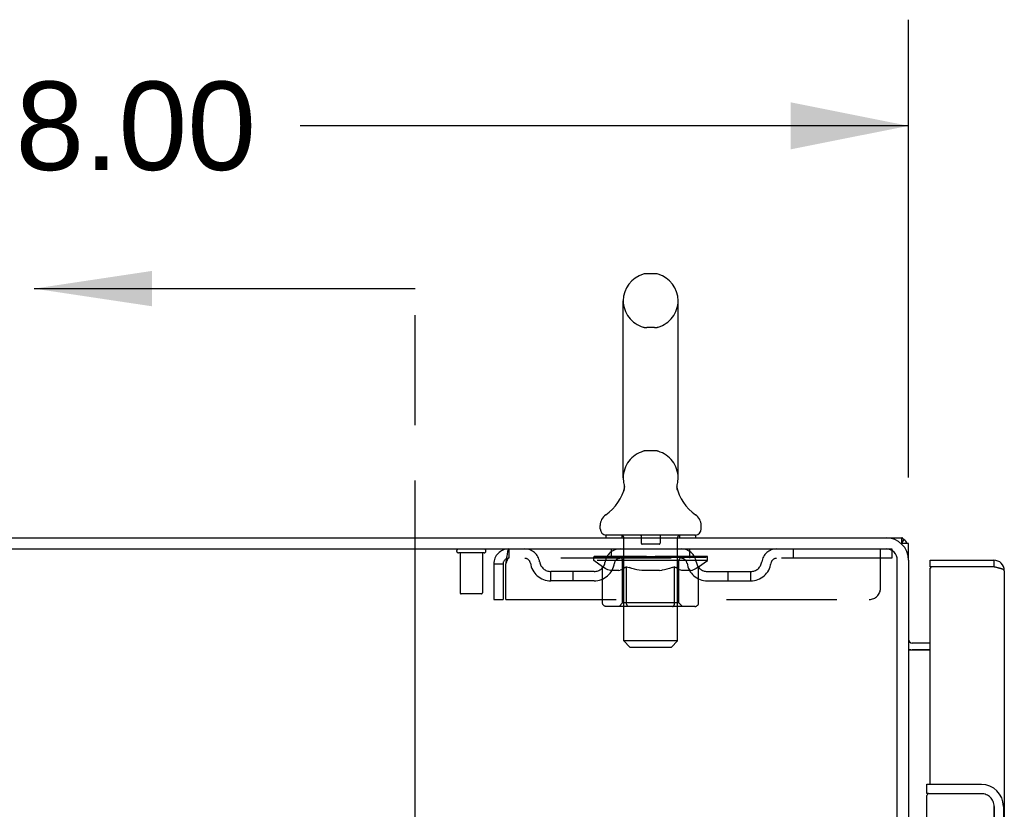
# Model space of a CAD drawing. Header units: inches. Extents: x 0 to 224, y 0 to 145.
# Tile 9 of 41: x 23.47 to 34.45, y 115.52 to 124.33. Entities that reach past the tile are written whole.
import ezdxf

# ---------------------------------------------------------------- set-up
doc = ezdxf.new("R2010")
doc.units = ezdxf.units.IN
doc.header["$LTSCALE"] = 12.302632
doc.header["$MEASUREMENT"] = 0
doc.linetypes.add('HIDDEN', pattern=[0.2, 0.1, -0.1])
doc.linetypes.add('PHANTOM', pattern=[0.8, 0.45, -0.05, 0.1, -0.05, 0.1, -0.05])
doc.layers.get('0').update_dxf_attribs({"linetype": 'CONTINUOUS'})
for name, color, linetype in [('DEFAULT_2', 8, 'HIDDEN'), ('DIMENSIONS', 7, 'CONTINUOUS'), ('DOOR_2_ASSEMBLY', 7, 'CONTINUOUS'), ('DOOR_3_ASSEMBLY', 7, 'CONTINUOUS'), ('EXD_DOOR_ASSEMBLY', 7, 'CONTINUOUS'), ('MAIN_DOOR_ASSEMBLY', 7, 'CONTINUOUS')]:
    doc.layers.add(name, color=color, linetype=linetype)
doc.styles.get("Standard").update_dxf_attribs({"font": 'arial.ttf'})
doc.dimstyles.new('DIMSTYLE_1', dxfattribs={"dimtxt": 0.986842, "dimasz": 1.315789, "dimexe": 0.09, "dimexo": 0.07, "dimgap": 0.0375, "dimtad": 0, "dimtih": 1, "dimtoh": 1, "dimzin": 4, "dimdsep": 46, "dimtxsty": 'Standard', "dimblk": '_FILLED', "dimblk1": '_FILLED', "dimblk2": '_FILLED', "dimcen": 0.09, "dimadec": 3, "dimazin": 1, "dimtfac": 1, "dimtdec": 3, "dimtofl": 0, "dimtmove": 0, "dimatfit": 3, "dimldrblk": '_FILLED', "dimfxl": 0, "dimtolj": 1, "dimtzin": 4, "dimarcsym": 0})
doc.dimstyles.get("Standard").update_dxf_attribs({"dimtxt": 1.118421, "dimasz": 1.315789, "dimexe": 0.09, "dimexo": 0.07, "dimgap": 0.09, "dimtad": 0, "dimtih": 1, "dimtoh": 1, "dimdec": 3, "dimzin": 4, "dimdsep": 46, "dimtxsty": 'Standard', "dimblk": '_FILLED', "dimblk1": '_FILLED', "dimblk2": '_FILLED', "dimcen": 0.09, "dimadec": 3, "dimazin": 1, "dimtp": 0.001, "dimtm": 0.001, "dimtfac": 1, "dimtdec": 3, "dimtofl": 0, "dimtmove": 0, "dimatfit": 3, "dimldrblk": '_FILLED', "dimfxl": 0, "dimtolj": 1, "dimtzin": 4, "dimarcsym": 0})

# ---------------------------------------------------------------- blocks, each defined once
blk = doc.blocks.new('_FILLED')
at = {"color": 0, "linetype": 'ByBlock'}
blk.add_solid([(0, 0), (-1, 0.2), (-1, -0.2)], dxfattribs=at)
blk = doc.blocks.new('XSEC_FILLED')
at = {"color": 0, "linetype": 'ByBlock'}
blk.add_solid([(0, 0), (-1, 0.15), (-1, -0.15)], dxfattribs=at)
blk = doc.blocks.new('*D26')
at = {"layer": 'DIMENSIONS', "color": 2, "linetype": 'Continuous'}
for p, q in [((15.381, 119.345), (15.381, 124.329)), ((33.381, 119.22), (33.381, 124.329)), ((15.381, 123.145), (22.163, 123.145)), ((33.381, 123.145), (26.599, 123.145))]:
    blk.add_line(p, q, dxfattribs=at)
at = {"layer": 'DIMENSIONS', "color": 2, "linetype": 'Continuous', "xscale": 1.3157894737, "yscale": 1.3157894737, "zscale": 1.3157894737, "rotation": 180}
blk.add_blockref('_FILLED', (15.381, 123.145), dxfattribs=at)
at = {"layer": 'DIMENSIONS', "color": 2, "linetype": 'Continuous', "xscale": 1.3157894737, "yscale": 1.3157894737, "zscale": 1.3157894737}
blk.add_blockref('_FILLED', (33.381, 123.145), dxfattribs=at)
at = {"layer": 'DIMENSIONS', "color": 2, "linetype": 'Continuous', "insert": (24.381, 123.639), "char_height": 0.9868, "width": 3.44844, "attachment_point": 2, "line_spacing_factor": 0.9}
blk.add_mtext('18.00', dxfattribs=at)

msp = doc.modelspace()

# ---------------------------------------------------------------- linework, layer by layer
at = {"color": 7, "linetype": 'Continuous'}
for p, q in [((30.55, 121.494), (30.462, 121.494)), ((30.2, 119.219), (30.2, 121.194)), ((30.812, 119.219), (30.812, 121.194)), ((30.8, 119.125), (30.801, 119.13)), ((30.8, 119.12), (30.8, 119.125)), ((30.801, 119.135), (30.802, 119.14)), ((30.801, 119.13), (30.801, 119.135)), ((30.803, 119.145), (30.804, 119.15)), ((30.206, 119.076), (30.205, 119.072)), ((30.8, 119.115), (30.8, 119.12)), ((30.8, 119.11), (30.8, 119.115)), ((30.801, 119.105), (30.8, 119.111)), ((30.801, 119.101), (30.801, 119.106)), ((30.802, 119.096), (30.801, 119.101)), ((30.803, 119.091), (30.802, 119.096)), ((30.803, 119.086), (30.803, 119.091)), ((30.804, 119.082), (30.803, 119.086)), ((29.944, 118.648), (29.944, 118.687)), ((31.069, 118.648), (31.069, 118.687)), ((30.006, 118.579), (30.006, 118.549)), ((31.006, 118.579), (30.006, 118.579)), ((31.006, 118.579), (31.006, 118.549)), ((15.444, 118.549), (33.131, 118.549)), ((33.306, 118.486), (33.306, 118.549)), ((33.328, 118.53), (33.306, 118.496)), ((15.381, 118.424), (33.131, 118.424)), ((33.256, 115.305), (33.256, 118.299)), ((33.381, 118.299), (33.381, 115.299)), ((33.624, 117.299), (33.423, 117.299))]:
    msp.add_line(p, q, dxfattribs=at)
at = {"color": 7, "linetype": 'PHANTOM'}
msp.add_line((27.881, 44.758), (27.881, 121.329), dxfattribs=at)
at = {"color": 3, "linetype": 'Continuous'}
for p, q in [((33.131, 118.549), (33.306, 118.549)), ((33.381, 118.486), (33.297, 118.486)), ((33.381, 118.299), (33.381, 118.486)), ((33.624, 117.374), (33.423, 117.374)), ((33.382, 117.297), (33.624, 117.297))]:
    msp.add_line(p, q, dxfattribs=at)
at = {"color": 7, "linetype": 'Continuous'}
for points in [[(30.208, 119.15), (30.209, 119.145), (30.21, 119.14), (30.211, 119.135), (30.211, 119.131), (30.212, 119.126), (30.212, 119.121), (30.212, 119.116), (30.212, 119.111), (30.212, 119.106), (30.211, 119.101), (30.21, 119.096), (30.21, 119.091), (30.209, 119.086), (30.208, 119.081), (30.206, 119.076)], [(30.802, 119.14), (30.803, 119.145), (30.804, 119.15)]]:
    msp.add_lwpolyline(points, dxfattribs=at)
at = {"color": 3, "linetype": 'Continuous'}
for points in [[(33.317, 118.541), (33.316, 118.543), (33.315, 118.544), (33.313, 118.545), (33.312, 118.547), (33.311, 118.548), (33.309, 118.548), (33.308, 118.549), (33.307, 118.549), (33.306, 118.549)], [(33.328, 118.53), (33.326, 118.531), (33.325, 118.533), (33.323, 118.534), (33.322, 118.536), (33.32, 118.538), (33.317, 118.541)]]:
    msp.add_lwpolyline(points, dxfattribs=at)
at = {"color": 7, "linetype": 'Continuous'}
for centre, radius, start, end in [((30.506, 121.194), 0.306, 105.6303, 180), ((30.462, 121.351), 0.144, 90, 105.6303), ((30.55, 121.351), 0.144, 74.3697, 90), ((30.506, 121.194), 0.306, 0, 74.3697), ((30.506, 119.219), 0.306, 180, 193.2053), ((30.506, 119.219), 0.306, 346.7947, 360), ((29.708, 119.236), 0.523, 304.6624, 347.2389), ((31.304, 119.236), 0.523, 192.7611, 235.3376), ((30.087, 118.687), 0.144, 124.6624, 180), ((30.925, 118.687), 0.144, 360, 55.3376), ((30.013, 118.648), 0.069, 180, 265), ((31, 118.648), 0.069, 275, 360), ((33.131, 118.299), 0.25, 0, 90), ((33.131, 118.299), 0.125, 0, 90), ((33.423, 117.416), 0.117, 249.2391, 270)]:
    msp.add_arc(centre, radius, start, end, dxfattribs=at)
at = {"color": 3, "linetype": 'Continuous'}
for centre, radius, start, end in [((33.264, 118.432), 0.117, 27.4991, 56.9002), ((33.423, 117.416), 0.042, 180, 270)]:
    msp.add_arc(centre, radius, start, end, dxfattribs=at)
at = {"layer": 'DEFAULT_2', "color": 8, "linetype": 'HIDDEN'}
for p, q in [((30.55, 120.894), (30.462, 120.894)), ((30.55, 119.519), (30.462, 119.519)), ((30.186, 118.579), (30.186, 118.549)), ((30.826, 118.579), (30.826, 118.549)), ((30.206, 117.398), (30.206, 118.549)), ((30.401, 118.569), (30.401, 118.489)), ((30.601, 118.479), (30.411, 118.479)), ((30.611, 118.569), (30.611, 118.489)), ((30.806, 117.398), (30.806, 118.549)), ((28.648, 118.381), (28.364, 118.381)), ((28.382, 118.381), (28.382, 117.934)), ((28.63, 118.381), (28.63, 117.934)), ((28.923, 118.424), (28.923, 118.32)), ((30.069, 118.32), (30.069, 118.424)), ((30.944, 118.32), (30.944, 118.424)), ((32.094, 118.424), (32.094, 118.32)), ((33.069, 117.986), (33.069, 118.424)), ((33.131, 118.424), (33.194, 118.424)), ((33.194, 118.424), (33.194, 118.32)), ((28.756, 118.257), (28.756, 117.861)), ((28.756, 118.257), (28.86, 118.257)), ((28.86, 118.257), (28.86, 117.861)), ((28.89, 117.861), (28.89, 118.257)), ((33.194, 118.32), (28.923, 118.32)), ((29.873, 118.294), (29.873, 118.334)), ((29.873, 118.334), (30.179, 118.334)), ((29.97, 118.226), (29.873, 118.294)), ((31.139, 118.294), (29.873, 118.294)), ((29.874, 118.334), (29.874, 118.339)), ((29.994, 118.337), (29.874, 118.339)), ((29.882, 118.334), (29.882, 118.341)), ((29.891, 118.331), (29.891, 118.334)), ((29.891, 118.331), (31.121, 118.331)), ((29.9, 118.331), (29.9, 118.334)), ((29.901, 118.331), (29.901, 118.334)), ((29.911, 118.334), (29.911, 118.341)), ((29.927, 118.331), (29.927, 118.334)), ((29.929, 118.331), (29.929, 118.334)), ((29.958, 118.334), (29.958, 118.341)), ((29.972, 118.331), (29.972, 118.334)), ((29.975, 118.331), (29.975, 118.334)), ((29.994, 118.334), (29.994, 118.337)), ((30.021, 118.334), (30.021, 118.341)), ((30.022, 118.331), (30.022, 118.334)), ((30.023, 118.331), (30.023, 118.334)), ((30.026, 118.331), (30.026, 118.334)), ((30.033, 118.331), (30.033, 118.334)), ((30.033, 118.331), (30.033, 118.334)), ((30.037, 118.331), (30.037, 118.334)), ((30.04, 118.331), (30.04, 118.335)), ((30.044, 118.331), (30.044, 118.334)), ((30.059, 118.331), (30.059, 118.334)), ((30.077, 118.331), (30.077, 118.337)), ((30.077, 118.331), (30.077, 118.334)), ((30.098, 118.331), (30.098, 118.334)), ((30.098, 118.331), (30.098, 118.334)), ((30.099, 118.334), (30.099, 118.341)), ((30.109, 118.331), (30.109, 118.334)), ((30.113, 118.331), (30.113, 118.334)), ((30.122, 118.331), (30.122, 118.334)), ((30.133, 118.331), (30.133, 118.338)), ((30.149, 118.331), (30.149, 118.334)), ((30.152, 118.331), (30.152, 118.334)), ((30.179, 118.331), (30.179, 118.334)), ((30.246, 118.334), (30.184, 118.334)), ((30.189, 118.334), (30.189, 118.341)), ((30.193, 117.822), (30.193, 118.291)), ((30.196, 118.331), (30.196, 118.334)), ((30.201, 118.331), (30.201, 118.334)), ((30.207, 118.331), (30.207, 118.339)), ((30.211, 118.331), (30.211, 118.334)), ((30.222, 118.331), (30.222, 118.334)), ((30.246, 118.331), (30.246, 118.334)), ((30.321, 118.334), (30.262, 118.334)), ((30.282, 118.331), (30.282, 118.334)), ((30.29, 118.334), (30.29, 118.341)), ((30.293, 118.331), (30.293, 118.334)), ((30.296, 118.331), (30.296, 118.34)), ((30.298, 118.331), (30.298, 118.334)), ((30.306, 118.331), (30.306, 118.334)), ((30.321, 118.331), (30.321, 118.334)), ((30.402, 118.334), (30.347, 118.334)), ((30.36, 118.331), (30.36, 118.334)), ((30.392, 118.334), (30.506, 118.341)), ((30.396, 118.334), (30.396, 118.341)), ((30.397, 118.341), (30.396, 118.341)), ((30.397, 118.334), (30.397, 118.341)), ((30.397, 118.331), (30.397, 118.334)), ((30.401, 118.331), (30.401, 118.335)), ((30.402, 118.331), (30.402, 118.334)), ((30.402, 118.331), (30.402, 118.334)), ((30.485, 118.334), (30.437, 118.334)), ((30.443, 118.331), (30.443, 118.334)), ((30.485, 118.331), (30.485, 118.334)), ((30.504, 118.334), (30.503, 118.334)), ((30.503, 118.331), (30.503, 118.334)), ((30.504, 118.331), (30.504, 118.334)), ((30.506, 118.334), (30.506, 118.341)), ((30.506, 118.341), (30.621, 118.334)), ((30.509, 118.331), (30.509, 118.334)), ((30.509, 118.331), (30.509, 118.334)), ((30.509, 118.334), (30.509, 118.334)), ((30.527, 118.331), (30.527, 118.334)), ((30.527, 118.334), (30.575, 118.334)), ((30.57, 118.331), (30.57, 118.334)), ((30.61, 118.331), (30.61, 118.334)), ((30.611, 118.331), (30.611, 118.334)), ((30.611, 118.334), (30.665, 118.334)), ((30.612, 118.331), (30.612, 118.335)), ((30.616, 118.334), (30.616, 118.341)), ((30.616, 118.334), (30.616, 118.341)), ((30.616, 118.341), (30.616, 118.341)), ((30.616, 118.331), (30.616, 118.334)), ((30.652, 118.331), (30.652, 118.334)), ((30.691, 118.331), (30.691, 118.334)), ((30.691, 118.334), (30.75, 118.334)), ((30.706, 118.331), (30.706, 118.334)), ((30.714, 118.331), (30.714, 118.334)), ((30.717, 118.331), (30.717, 118.34)), ((30.719, 118.331), (30.719, 118.334)), ((30.723, 118.334), (30.723, 118.341)), ((30.73, 118.331), (30.73, 118.334)), ((30.766, 118.331), (30.766, 118.334)), ((30.766, 118.334), (30.828, 118.334)), ((30.79, 118.331), (30.79, 118.334)), ((30.801, 118.331), (30.801, 118.334)), ((30.805, 118.331), (30.805, 118.339)), ((30.811, 118.331), (30.811, 118.334)), ((30.816, 118.331), (30.816, 118.334)), ((30.819, 117.822), (30.819, 118.291)), ((30.823, 118.334), (30.823, 118.341)), ((30.833, 118.331), (30.833, 118.334)), ((30.833, 118.334), (31.034, 118.334)), ((30.86, 118.331), (30.86, 118.334)), ((30.863, 118.331), (30.863, 118.334)), ((30.879, 118.331), (30.879, 118.338)), ((30.89, 118.331), (30.89, 118.334)), ((30.899, 118.331), (30.899, 118.334)), ((30.903, 118.331), (30.903, 118.334)), ((30.913, 118.334), (30.913, 118.341)), ((30.915, 118.331), (30.915, 118.334)), ((30.915, 118.331), (30.915, 118.334)), ((30.935, 118.331), (30.935, 118.337)), ((30.935, 118.331), (30.935, 118.334)), ((30.954, 118.331), (30.954, 118.334)), ((30.968, 118.331), (30.968, 118.334)), ((30.972, 118.331), (30.972, 118.335)), ((30.975, 118.331), (30.975, 118.334)), ((30.979, 118.331), (30.979, 118.334)), ((30.979, 118.331), (30.979, 118.334)), ((30.986, 118.331), (30.986, 118.334)), ((30.989, 118.331), (30.989, 118.334)), ((30.99, 118.331), (30.99, 118.334)), ((30.991, 118.334), (30.991, 118.341)), ((31.037, 118.331), (31.037, 118.334)), ((31.04, 118.331), (31.04, 118.334)), ((31.04, 118.225), (31.139, 118.294)), ((31.055, 118.334), (31.055, 118.341)), ((31.083, 118.331), (31.083, 118.334)), ((31.085, 118.331), (31.085, 118.334)), ((31.101, 118.334), (31.101, 118.341)), ((31.111, 118.331), (31.111, 118.334)), ((31.112, 118.331), (31.112, 118.334)), ((31.121, 118.331), (31.121, 118.334)), ((31.13, 118.334), (31.13, 118.341)), ((31.139, 118.294), (31.139, 118.341)), ((29.392, 118.069), (29.392, 118.173)), ((29.875, 118.173), (29.392, 118.173)), ((29.642, 118.069), (29.642, 118.173)), ((29.97, 117.82), (29.97, 118.226)), ((29.97, 118.226), (29.985, 118.216)), ((29.999, 118.207), (29.985, 118.216)), ((30.014, 118.2), (29.999, 118.208)), ((30.028, 118.193), (30.014, 118.2)), ((30.043, 118.187), (30.028, 118.193)), ((30.057, 118.183), (30.042, 118.187)), ((30.151, 118.183), (30.057, 118.183)), ((30.151, 118.183), (30.165, 118.187)), ((30.179, 118.193), (30.165, 118.187)), ((30.194, 118.2), (30.179, 118.193)), ((30.208, 118.207), (30.193, 118.199)), ((30.223, 118.216), (30.208, 118.207)), ((30.237, 118.226), (30.222, 118.216)), ((30.237, 117.82), (30.237, 118.226)), ((30.237, 118.226), (30.267, 118.216)), ((30.295, 118.207), (30.266, 118.216)), ((30.324, 118.2), (30.295, 118.207)), ((30.352, 118.193), (30.323, 118.2)), ((30.379, 118.187), (30.351, 118.193)), ((30.407, 118.183), (30.379, 118.187)), ((30.605, 118.183), (30.407, 118.183)), ((30.605, 118.183), (30.633, 118.187)), ((30.66, 118.193), (30.632, 118.187)), ((30.688, 118.199), (30.66, 118.193)), ((30.716, 118.207), (30.687, 118.199)), ((30.744, 118.216), (30.715, 118.207)), ((30.772, 118.225), (30.744, 118.215)), ((30.772, 117.82), (30.772, 118.225)), ((30.772, 118.225), (30.787, 118.216)), ((30.801, 118.207), (30.786, 118.216)), ((30.814, 118.199), (30.8, 118.207)), ((30.828, 118.193), (30.814, 118.2)), ((30.841, 118.187), (30.828, 118.193)), ((30.855, 118.183), (30.841, 118.187)), ((30.959, 118.183), (30.855, 118.183)), ((30.959, 118.183), (30.972, 118.187)), ((30.985, 118.193), (30.972, 118.187)), ((30.999, 118.199), (30.985, 118.193)), ((31.012, 118.207), (30.999, 118.199)), ((31.026, 118.215), (31.012, 118.207)), ((31.04, 118.225), (31.026, 118.215)), ((31.04, 117.82), (31.04, 118.225)), ((31.138, 118.173), (31.621, 118.173)), ((31.371, 118.069), (31.371, 118.173)), ((31.621, 118.069), (31.621, 118.173)), ((29.875, 118.069), (29.392, 118.069)), ((31.138, 118.069), (31.621, 118.069)), ((28.62, 117.924), (28.392, 117.924)), ((28.756, 117.861), (28.86, 117.861)), ((28.89, 117.861), (32.944, 117.861)), ((30.193, 117.822), (30.154, 117.783)), ((30.819, 117.822), (30.193, 117.822)), ((30.819, 117.822), (30.859, 117.783)), ((30.997, 117.783), (30.012, 117.783)), ((30.759, 117.785), (30.761, 117.787)), ((30.761, 117.787), (30.763, 117.789)), ((30.275, 117.329), (30.206, 117.398)), ((30.806, 117.398), (30.206, 117.398)), ((30.737, 117.329), (30.806, 117.398)), ((30.275, 117.329), (30.737, 117.329))]:
    msp.add_line(p, q, dxfattribs=at)
for points in [[(28.923, 118.424), (28.921, 118.423), (28.918, 118.42), (28.916, 118.415), (28.914, 118.407), (28.911, 118.398), (28.909, 118.387), (28.907, 118.375), (28.904, 118.361), (28.902, 118.346), (28.9, 118.329), (28.897, 118.312), (28.895, 118.294), (28.892, 118.276), (28.89, 118.257)], [(28.923, 118.32), (28.921, 118.32), (28.918, 118.318), (28.916, 118.316), (28.914, 118.314), (28.911, 118.31), (28.909, 118.306), (28.907, 118.301), (28.904, 118.296), (28.902, 118.29), (28.9, 118.284), (28.897, 118.278), (28.895, 118.271), (28.892, 118.264), (28.89, 118.257)], [(30.012, 117.783), (30.007, 117.783), (30.002, 117.784), (29.997, 117.785), (29.992, 117.787), (29.988, 117.789), (29.983, 117.792), (29.98, 117.796), (29.976, 117.8), (29.973, 117.804), (29.971, 117.809), (29.97, 117.814), (29.97, 117.82)], [(30.259, 117.783), (30.256, 117.783), (30.254, 117.784), (30.251, 117.785), (30.249, 117.787), (30.246, 117.789), (30.244, 117.792), (30.242, 117.796), (30.241, 117.8), (30.239, 117.804), (30.238, 117.809), (30.238, 117.814), (30.237, 117.82)], [(30.763, 117.789), (30.766, 117.792), (30.768, 117.796), (30.769, 117.8), (30.771, 117.804)], [(30.771, 117.804), (30.772, 117.809), (30.772, 117.814), (30.772, 117.82)], [(30.772, 117.809), (30.772, 117.814), (30.772, 117.82)], [(30.997, 117.783), (31.002, 117.783), (31.008, 117.784), (31.013, 117.785), (31.017, 117.787), (31.022, 117.789), (31.026, 117.792), (31.03, 117.796), (31.034, 117.8), (31.036, 117.804), (31.038, 117.809), (31.04, 117.814), (31.04, 117.82)], [(30.751, 117.783), (30.754, 117.783), (30.756, 117.784)], [(30.754, 117.783), (30.756, 117.784), (30.759, 117.785)], [(30.766, 117.792), (30.768, 117.796), (30.769, 117.8)]]:
    msp.add_lwpolyline(points, dxfattribs=at)
for centre, radius, start, end in [((30.506, 121.194), 0.306, 180, 254.3697), ((30.506, 121.194), 0.306, 285.6303, 360), ((30.462, 121.038), 0.144, 254.3697, 270), ((30.55, 121.038), 0.144, 270, 285.6303), ((30.506, 119.219), 0.306, 105.6303, 180), ((30.462, 119.376), 0.144, 90, 105.6303), ((30.55, 119.376), 0.144, 74.3697, 90), ((30.506, 119.219), 0.306, 0, 74.3697), ((30.013, 118.648), 0.069, 265, 270), ((30.176, 118.549), 0.03, 0, 90), ((30.391, 118.569), 0.01, 0, 90), ((30.621, 118.569), 0.01, 90, 180), ((30.836, 118.549), 0.03, 90, 180), ((31, 118.648), 0.069, 270, 275), ((30.411, 118.489), 0.01, 180, 270), ((30.601, 118.489), 0.01, 270, 360), ((28.364, 118.402), 0.0215, 90, 270), ((28.648, 118.402), 0.0215, 270, 90), ((28.923, 118.257), 0.167, 90, 180), ((29.102, 118.257), 0.167, 8.0716, 90), ((30.164, 118.257), 0.167, 90, 171.9284), ((30.849, 118.257), 0.167, 8.0716, 90), ((31.91, 118.257), 0.167, 90, 171.9284), ((28.923, 118.257), 0.063, 90, 180), ((29.103, 118.257), 0.0625, 7.9863, 90), ((29.392, 118.298), 0.229, 187.9863, 270), ((29.392, 118.298), 0.125, 188.0716, 270), ((29.875, 118.298), 0.125, 270, 351.9284), ((29.875, 118.298), 0.229, 270, 352.0137), ((30.163, 118.257), 0.0625, 90, 172.0137), ((30.154, 118.291), 0.0398, 0, 90), ((30.859, 118.291), 0.0398, 90, 180), ((30.849, 118.257), 0.0625, 7.9863, 90), ((31.138, 118.298), 0.229, 187.9863, 270), ((31.138, 118.298), 0.125, 188.0716, 270), ((31.621, 118.298), 0.125, 270, 351.9284), ((31.621, 118.298), 0.229, 270, 352.0137), ((31.909, 118.257), 0.0625, 90, 172.0137), ((28.392, 117.934), 0.01, 180, 270), ((28.62, 117.934), 0.01, 270, 360), ((32.944, 117.986), 0.125, 270, 360)]:
    msp.add_arc(centre, radius, start, end, dxfattribs=at)
for centre, major_axis, ratio, start_param, end_param in [((30.506, 118.341), (0.633, 0.007), 0.05963, 9.249616, 9.431313), ((30.506, 118.341), (0.633, 0), 0.060556, -3.083241, -2.96706), ((30.506, 118.341), (0.633, 0.013), 0.05688, 2.791345, 2.965878), ((29.897, 118.329), (0.198, -0.002), 0.05963, 0.605815, 1.645666), ((29.829, 118.329), (0.198, 0.002), 0.05963, 0.25549, 1.295341), ((30.506, 118.341), (0.633, -0.007), 0.05963, -2.96643, -2.791898), ((29.829, 118.322), (0.198, 0.004), 0.05688, 1.20151, 1.294789), ((29.897, 118.322), (0.198, 0), 0.060556, 1.551758, 1.645036), ((29.898, 118.325), (0.164, 0.002), 0.05963, 1.065228, 1.614276), ((29.853, 118.322), (0.198, 0.002), 0.05963, 1.170259, 1.376596), ((29.879, 118.325), (0.164, 0.003), 0.05688, 0.890143, 1.43919), ((29.937, 118.325), (0.164, 0), 0.060556, 1.240391, 1.789438), ((30.506, 118.341), (0.633, 0.019), 0.052395, 2.616403, 2.790936), ((29.96, 118.329), (0.198, -0.004), 0.05688, 0.7809, 1.820751), ((29.825, 118.329), (0.198, 0.004), 0.05688, 0.080405, 1.120256), ((30.506, 118.341), (0.633, -0.013), 0.05688, -2.791345, -2.616812), ((29.825, 118.322), (0.198, 0.006), 0.052395, 1.026568, 1.119847), ((29.96, 118.322), (0.198, -0.002), 0.05963, 1.72692, 1.820198), ((29.878, 118.325), (0.164, 0.005), 0.052395, 0.715201, 1.264248), ((29.992, 118.325), (0.164, -0.002), 0.05963, 1.415553, 1.9646), ((30.506, 118.341), (0.633, 0.025), 0.046319, 2.441654, 2.616187), ((30.039, 118.329), (0.198, -0.006), 0.052395, 0.955842, 1.995693), ((29.842, 118.329), (0.198, 0.006), 0.052395, -0.094537, 0.945314), ((30.506, 118.341), (0.633, -0.019), 0.052395, -2.616403, -2.44187), ((29.842, 118.322), (0.198, 0.008), 0.046319, 0.851819, 0.945098), ((30.039, 118.322), (0.198, -0.004), 0.05688, 1.902006, 1.995284), ((29.896, 118.325), (0.164, 0.006), 0.046319, 0.540452, 1.089499), ((30.063, 118.325), (0.164, -0.003), 0.05688, 1.590638, 2.139686), ((29.853, 118.329), (0.198, 0), 0.060556, 0.430652, 0.777569), ((30.506, 118.341), (0.633, 0.029), 0.038841, 2.267123, 2.441656), ((30.133, 118.329), (0.198, -0.008), 0.046319, 1.130591, 2.170442), ((30.506, 118.341), (0.633, -0.025), 0.046319, -2.441654, -2.267121), ((29.879, 118.329), (0.198, 0.008), 0.046319, -0.269286, 0.770565), ((29.879, 118.322), (0.198, 0.009), 0.038841, 0.677289, 0.770567), ((30.133, 118.322), (0.198, -0.006), 0.052395, 2.076947, 2.170226), ((29.933, 118.325), (0.164, 0.008), 0.038841, 0.365921, 0.914969), ((30.148, 118.325), (0.164, -0.005), 0.052395, 1.76558, 2.314627), ((30.506, 118.341), (0.633, 0.033), 0.030195, 2.09281, 2.267343), ((30.237, 118.329), (0.198, -0.009), 0.038841, 1.305122, 2.344973), ((30.506, 118.341), (0.633, -0.029), 0.038841, -2.267123, -2.092591), ((29.935, 118.329), (0.198, 0.009), 0.038841, -0.443817, 0.596034), ((29.935, 118.322), (0.198, 0.01), 0.030195, 0.502975, 0.596254), ((30.237, 118.322), (0.198, -0.008), 0.046319, 2.251696, 2.344975), ((29.988, 118.325), (0.164, 0.009), 0.030195, 0.191608, 0.740655), ((30.243, 118.325), (0.164, -0.006), 0.046319, 1.940329, 2.489376), ((30.009, 118.329), (0.198, 0.01), 0.030195, -0.61813, 0.421721), ((30.506, 118.341), (0.633, 0.036), 0.020645, 1.918687, 2.09322), ((30.35, 118.329), (0.198, -0.01), 0.030195, 1.479435, 2.519286), ((30.506, 118.341), (0.633, -0.033), 0.030195, -2.09281, -1.918277), ((30.009, 118.322), (0.198, 0.011), 0.020645, 0.328852, 0.422131), ((30.35, 118.322), (0.198, -0.009), 0.038841, 2.426227, 2.519505), ((30.058, 118.325), (0.164, 0.009), 0.020645, 0.017485, 0.566532), ((30.347, 118.325), (0.164, -0.008), 0.038841, 2.11486, 2.663907), ((30.097, 118.329), (0.198, 0.011), 0.020645, -0.792253, 0.247598), ((30.506, 118.341), (0.633, 0.038), 0.010478, 1.744704, 1.919237), ((30.468, 118.329), (0.198, -0.011), 0.020645, 1.653558, 2.693409), ((30.506, 118.341), (0.633, -0.036), 0.020645, -1.918687, -1.744154), ((30.097, 118.322), (0.198, 0.012), 0.010478, 0.154869, 0.248148), ((30.468, 118.322), (0.198, -0.01), 0.030195, 2.60054, 2.693819), ((30.141, 118.325), (0.164, 0.01), 0.010478, 6.126688, 6.675735), ((30.455, 118.325), (0.164, -0.009), 0.030195, 2.289173, 2.83822), ((30.199, 118.329), (0.198, 0.012), 0.010478, -0.966236, -0.000846), ((30.587, 118.329), (0.198, -0.012), 0.010478, 1.827541, 2.867392), ((30.506, 118.341), (0.633, -0.038), 0.010478, -1.744704, -1.570171), ((30.587, 118.322), (0.198, -0.011), 0.020645, 2.774664, 2.867942), ((30.565, 118.325), (0.164, -0.009), 0.020645, 2.463296, 3.012344), ((30.425, 118.329), (0.198, 0.012), 0.010478, 0.274201, 1.314052), ((30.339, 118.325), (0.164, 0.01), 0.010478, -0.000483, 0.504314), ((30.309, 118.322), (0.198, 0.012), 0.010478, 0.099668, 0.192946), ((30.506, 118.341), (0.633, 0.038), 0.010478, -1.571421, -1.396888), ((30.703, 118.322), (0.198, -0.012), 0.010478, 2.948646, 3.041925), ((30.673, 118.325), (0.164, -0.01), 0.010478, 2.637279, 3.142076), ((30.544, 118.329), (0.198, 0.011), 0.020645, 0.448184, 1.488034), ((30.447, 118.325), (0.164, 0.009), 0.020645, 0.129249, 0.678296), ((30.425, 118.322), (0.198, 0.011), 0.020645, 0.273651, 0.366929), ((30.506, 118.341), (0.633, 0.036), 0.020645, -1.397439, -1.222906), ((30.814, 118.329), (0.198, -0.012), 0.010478, -3.140747, -2.175357), ((30.506, 118.341), (0.633, -0.038), 0.010478, 1.222355, 1.396888), ((30.662, 118.329), (0.198, 0.01), 0.030195, 0.622307, 1.662158), ((30.557, 118.325), (0.164, 0.009), 0.030195, 0.303372, 0.852419), ((30.871, 118.325), (0.164, -0.01), 0.010478, 2.749043, 3.29809), ((30.915, 118.329), (0.198, -0.011), 0.020645, 2.893995, 3.933846), ((30.544, 118.322), (0.198, 0.01), 0.030195, 0.447774, 0.541052), ((30.915, 118.322), (0.198, -0.012), 0.010478, 2.893445, 2.986723), ((30.506, 118.341), (0.633, 0.033), 0.030195, -1.223315, -1.048783), ((30.506, 118.341), (0.633, -0.036), 0.020645, 1.048373, 1.222906), ((30.775, 118.329), (0.198, 0.009), 0.038841, 0.79662, 1.836471), ((30.665, 118.325), (0.164, 0.008), 0.038841, 0.477686, 1.026733), ((30.954, 118.325), (0.164, -0.009), 0.020645, 2.57506, 3.124108), ((31.003, 118.329), (0.198, -0.01), 0.030195, 2.719872, 3.759723), ((30.88, 118.329), (0.198, 0.008), 0.046319, 0.971151, 2.011002), ((30.662, 118.322), (0.198, 0.009), 0.038841, 0.622087, 0.715366), ((31.003, 118.322), (0.198, -0.011), 0.020645, 2.719462, 2.812741), ((30.506, 118.341), (0.633, 0.029), 0.038841, -1.049002, -0.874469), ((30.506, 118.341), (0.633, -0.033), 0.030195, 0.87425, 1.048783), ((30.769, 118.325), (0.164, 0.006), 0.046319, 0.652216, 1.201263), ((30.973, 118.329), (0.198, 0.006), 0.052395, 1.1459, 2.185751), ((31.025, 118.325), (0.164, -0.009), 0.030195, 2.400937, 2.949985), ((31.077, 118.329), (0.198, -0.009), 0.038841, 2.545558, 3.585409), ((30.864, 118.325), (0.164, 0.005), 0.052395, 0.826965, 1.376012), ((30.775, 118.322), (0.198, 0.008), 0.046319, 0.796618, 0.889896), ((31.077, 118.322), (0.198, -0.01), 0.030195, 2.545339, 2.638617), ((31.052, 118.329), (0.198, 0.004), 0.05688, 1.320842, 2.360692), ((30.506, 118.341), (0.633, 0.025), 0.046319, -0.874471, -0.699939), ((30.506, 118.341), (0.633, -0.029), 0.038841, 0.699936, 0.874469), ((31.133, 118.329), (0.198, -0.008), 0.046319, 2.371028, 3.410879), ((31.079, 118.325), (0.164, -0.008), 0.038841, 2.226624, 2.775671), ((31.115, 118.329), (0.198, 0.002), 0.05963, 1.495927, 2.535778), ((30.949, 118.325), (0.164, 0.003), 0.05688, 1.001907, 1.550954), ((31.17, 118.329), (0.198, -0.006), 0.052395, 2.196279, 3.23613), ((31.116, 118.325), (0.164, -0.006), 0.046319, 2.052093, 2.601141), ((30.88, 118.322), (0.198, 0.006), 0.052395, 0.971367, 1.064645), ((31.159, 118.329), (0.198, 0), 0.060556, 1.671089, 2.71094), ((31.133, 118.322), (0.198, -0.009), 0.038841, 2.371026, 2.464304), ((31.187, 118.329), (0.198, -0.004), 0.05688, 2.021337, 3.061188), ((30.506, 118.341), (0.633, 0.019), 0.052395, -0.699723, -0.52519), ((30.506, 118.341), (0.633, -0.025), 0.046319, 0.525406, 0.699939), ((31.184, 118.329), (0.198, -0.002), 0.05963, 1.846251, 2.886102), ((31.02, 118.325), (0.164, 0.002), 0.05963, 1.176993, 1.72604), ((31.134, 118.325), (0.164, -0.005), 0.052395, 1.877344, 2.426392), ((31.076, 118.325), (0.164, 0), 0.060556, 1.352155, 1.901202), ((31.134, 118.325), (0.164, -0.003), 0.05688, 1.702402, 2.25145), ((31.114, 118.325), (0.164, -0.002), 0.05963, 1.527317, 2.076364), ((30.973, 118.322), (0.198, 0.004), 0.05688, 1.146309, 1.239587), ((31.17, 118.322), (0.198, -0.008), 0.046319, 2.196495, 2.289773), ((30.506, 118.341), (0.633, 0.013), 0.05688, -0.524781, -0.350248), ((30.506, 118.341), (0.633, -0.019), 0.052395, 0.350657, 0.52519), ((31.052, 118.322), (0.198, 0.002), 0.05963, 1.321394, 1.414673), ((31.187, 118.322), (0.198, -0.006), 0.052395, 2.021746, 2.115024), ((30.506, 118.341), (0.633, 0.007), 0.05963, -0.349695, -0.175162), ((30.506, 118.341), (0.633, -0.013), 0.05688, 0.175715, 0.350248), ((31.115, 118.322), (0.198, 0), 0.060556, 1.496556, 1.589835), ((31.184, 118.322), (0.198, -0.004), 0.05688, 1.846804, 1.940083), ((31.159, 118.322), (0.198, -0.002), 0.05963, 1.671719, 1.764997), ((30.506, 118.341), (0.633, 0), 0.060556, -0.174533, 0), ((30.506, 118.341), (0.633, -0.007), 0.05963, 0.000629, 0.175162)]:
    msp.add_ellipse(centre, major_axis=major_axis, ratio=ratio, start_param=start_param, end_param=end_param, dxfattribs=at)
at = {"layer": 'DOOR_2_ASSEMBLY', "color": 8, "linetype": 'HIDDEN'}
for p, q in [((33.605, 115.695), (34.193, 115.695)), ((34.335, 115.552), (34.335, 53.545))]:
    msp.add_line(p, q, dxfattribs=at)
msp.add_arc((34.193, 115.552), 0.142, 0, 90, dxfattribs=at)
at = {"layer": 'DOOR_3_ASSEMBLY', "color": 7, "linetype": 'Continuous'}
for p, q in [((33.585, 115.695), (33.585, 115.799)), ((33.605, 115.695), (33.585, 115.695))]:
    msp.add_line(p, q, dxfattribs=at)
at = {"layer": 'DOOR_3_ASSEMBLY', "color": 3, "linetype": 'Continuous'}
for p, q in [((33.585, 115.799), (34.193, 115.799)), ((33.585, 112.506), (33.585, 115.675)), ((34.439, 115.552), (34.439, 111.299))]:
    msp.add_line(p, q, dxfattribs=at)
at = {"layer": 'DOOR_3_ASSEMBLY', "color": 8, "linetype": 'HIDDEN'}
for p, q in [((33.605, 115.695), (34.193, 115.695)), ((34.335, 53.545), (34.335, 115.552))]:
    msp.add_line(p, q, dxfattribs=at)
at = {"layer": 'DOOR_3_ASSEMBLY', "color": 3, "linetype": 'Continuous'}
for centre, radius, start, end in [((34.193, 115.552), 0.246, 0, 90), ((33.605, 115.675), 0.02, 90, 180)]:
    msp.add_arc(centre, radius, start, end, dxfattribs=at)
at = {"layer": 'DOOR_3_ASSEMBLY', "color": 8, "linetype": 'HIDDEN'}
msp.add_arc((34.193, 115.552), 0.142, 0, 90, dxfattribs=at)
at = {"layer": 'EXD_DOOR_ASSEMBLY', "color": 7, "linetype": 'Continuous'}
for p, q in [((33.624, 118.224), (33.624, 118.299)), ((34.332, 118.299), (34.332, 118.224)), ((33.639, 118.224), (33.624, 118.224))]:
    msp.add_line(p, q, dxfattribs=at)
at = {"layer": 'EXD_DOOR_ASSEMBLY', "color": 3, "linetype": 'Continuous'}
for p, q in [((33.624, 118.299), (34.332, 118.299)), ((33.624, 115.799), (33.624, 118.209)), ((34.332, 118.224), (33.639, 118.224)), ((34.358, 118.218), (34.332, 118.224)), ((34.366, 118.216), (34.358, 118.218)), ((34.374, 118.214), (34.366, 118.216)), ((34.38, 118.213), (34.374, 118.214)), ((34.385, 118.211), (34.38, 118.213)), ((34.39, 118.21), (34.385, 118.211)), ((34.395, 118.209), (34.39, 118.21)), ((34.449, 118.182), (34.449, 111.299))]:
    msp.add_line(p, q, dxfattribs=at)
msp.add_lwpolyline([(34.449, 118.182), (34.449, 118.183), (34.449, 118.183), (34.449, 118.184), (34.449, 118.185), (34.448, 118.185), (34.448, 118.186), (34.447, 118.187), (34.447, 118.187), (34.446, 118.188), (34.446, 118.188), (34.445, 118.189), (34.444, 118.19), (34.443, 118.19), (34.442, 118.191), (34.441, 118.192), (34.44, 118.192), (34.439, 118.193), (34.438, 118.194), (34.437, 118.194), (34.435, 118.195), (34.434, 118.196), (34.432, 118.196), (34.431, 118.197), (34.429, 118.198), (34.428, 118.198), (34.426, 118.199), (34.424, 118.2), (34.423, 118.2), (34.421, 118.201), (34.419, 118.202), (34.417, 118.202), (34.415, 118.203), (34.413, 118.204), (34.411, 118.204), (34.409, 118.205), (34.406, 118.206), (34.404, 118.206), (34.402, 118.207), (34.399, 118.208), (34.395, 118.209)], dxfattribs=at)
for centre, radius, start, end in [((34.332, 118.182), 0.117, 0, 90), ((33.639, 118.209), 0.015, 90, 180)]:
    msp.add_arc(centre, radius, start, end, dxfattribs=at)
at = {"layer": 'EXD_DOOR_ASSEMBLY', "color": 7, "linetype": 'Continuous'}
msp.add_arc((34.332, 118.182), 0.042, 64.1711, 90, dxfattribs=at)
at = {"layer": 'MAIN_DOOR_ASSEMBLY', "color": 8, "linetype": 'HIDDEN'}
for p, q in [((33.605, 115.695), (34.193, 115.695)), ((34.335, 115.552), (34.335, 53.545))]:
    msp.add_line(p, q, dxfattribs=at)
msp.add_arc((34.193, 115.552), 0.142, 0, 90, dxfattribs=at)

# ---------------------------------------------------------------- dimensions: what is measured, and where the dimension line sits
at = {"layer": 'DIMENSIONS', "color": 2, "linetype": 'Continuous'}
dim = msp.add_linear_dim(base=(33.381, 123.145), p1=(15.381, 119.275), p2=(33.381, 119.15), dimstyle='DIMSTYLE_1', dxfattribs=at)
dim.commit()
dim.dimension.update_dxf_attribs({"geometry": '*D26', "text_midpoint": (24.423, 123.14), "dimtype": 160})

# ---------------------------------------------------------------- leaders
at = {"color": 7, "linetype": 'Continuous'}
msp.add_leader([(23.63, 121.329), (27.881, 121.329)], dimstyle='Standard', override={"dimtad": 0, "dimldrblk": 'XSEC_FILLED'}, dxfattribs=at)

doc.saveas('drawing.dxf')
